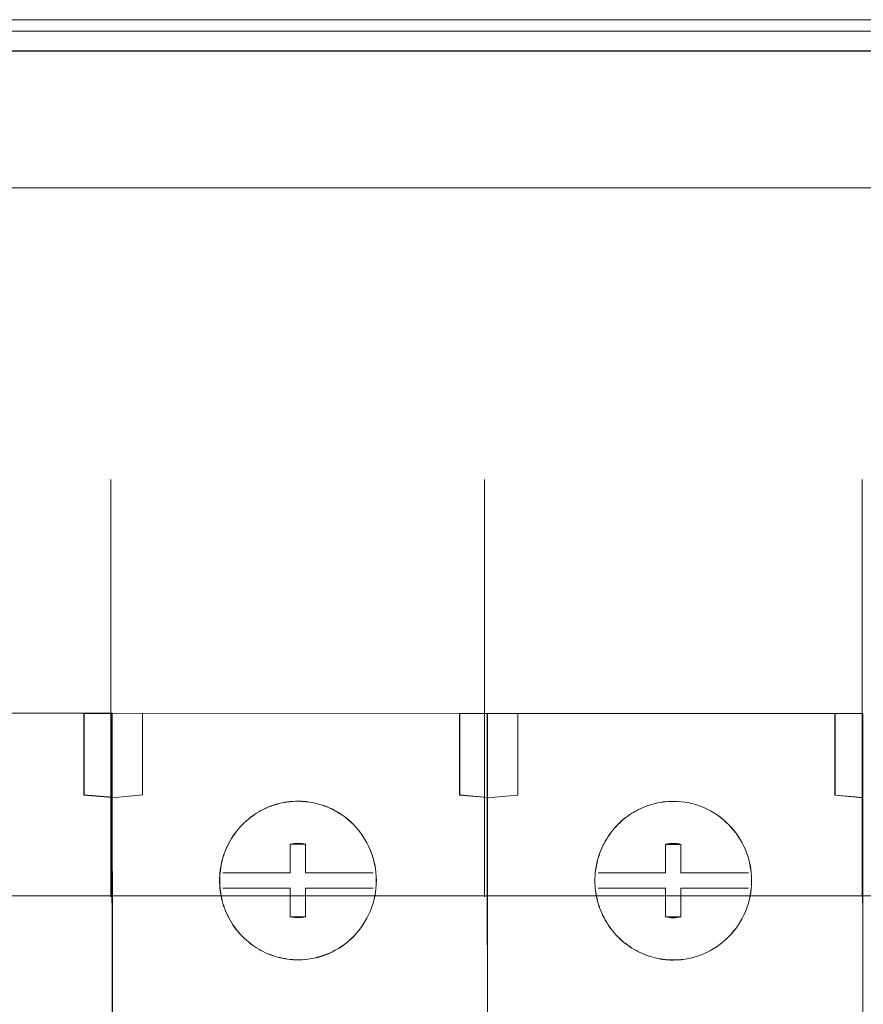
# Model space of a CAD drawing. Header units: millimetres. Extents: x 12819 to 17524, y -4386 to -1138.
# Tile 75 of 94: x 13083.9 to 13087.94, y -4196.28 to -4191.56. Entities that reach past the tile are written whole.
import ezdxf

# ---------------------------------------------------------------- set-up
doc = ezdxf.new("R2010")
doc.units = ezdxf.units.MM
doc.layers.get('0').update_dxf_attribs({"lineweight": 15})
for name, color, linetype, lineweight in [('45', 7, 'Continuous', 15), ('50', 7, 'Continuous', 15), ('60', 7, 'Continuous', 15)]:
    doc.layers.add(name, color=color, linetype=linetype, lineweight=lineweight)

# ---------------------------------------------------------------- blocks, each defined once
blk = doc.blocks.new('*U361')
at = {"layer": '50', "color": 7}
for points in [[(56.293786, -87.015604), (391.450601, -87.015604), (391.450601, -733.909907), (56.293786, -733.909907), (56.293786, -87.015604)], [(60.130251, -93.559401), (387.614136, -93.559401), (387.614136, -379.519945), (60.130251, -379.519945), (60.130251, -93.559401)]]:
    blk.add_lwpolyline(points, dxfattribs=at)
blk = doc.blocks.new('*U362')
at = {"layer": '60', "color": 7}
blk.add_lwpolyline([(381.957446, -86.044734), (66.031673, -86.044734)], dxfattribs=at)
blk = doc.blocks.new('*U363')
at = {"layer": '50', "color": 7}
for points in [[(64.000731, -85.499605), (383.999269, -85.499605)], [(379.96686, -86.990825), (67.97014, -86.990825)], [(379.96686, -86.990825), (67.97014, -86.990825)], [(61.985145, -127.515061), (386.014855, -127.515061)], [(379.96686, -86.990825), (67.97014, -86.990825)], [(61.985145, -127.515061), (386.014855, -127.515061)], [(223.935531, -127.557861), (223.935531, -107.545781)], [(241.848835, -127.557861), (241.848835, -107.545781)], [(259.952153, -127.557861), (259.952153, -107.545781)]]:
    blk.add_lwpolyline(points, dxfattribs=at)
blk = doc.blocks.new('*U367')
at = {"layer": '45', "color": 7}
for points in [[(223.994345, -136.978736), (223.988911, -122.784477), (222.652144, -122.668897), (222.652144, -119.773907), (222.652144, -118.755707), (205.986034, -118.750203), (205.986034, -118.750203), (205.986034, -122.778973), (205.991468, -136.967728)], [(241.998132, -136.978225), (241.992698, -122.78909), (240.655898, -122.673507), (240.655898, -119.778439), (240.655898, -118.760212), (223.97851, -118.754708), (223.989379, -122.800098), (224.016549, -136.967217)], [(259.990608, -136.989999), (259.985174, -122.79574), (258.653674, -122.68016), (258.653674, -119.78517), (258.653674, -118.76697), (241.980035, -118.761466), (241.980035, -118.761466), (241.980035, -122.790236), (241.98547, -136.978991)]]:
    blk.add_lwpolyline(points, dxfattribs=at)
for points in [[(222.641629, -119.77547), (222.641629, -122.677746), (223.989821, -122.793616), (223.989821, -118.754708), (222.641629, -118.754708), (222.641629, -119.77547)], [(222.641629, -118.754708), (222.641629, -119.784145), (222.641629, -118.754708)], [(222.646153, -119.779382), (222.646153, -122.673564), (223.985297, -122.789111), (223.985297, -118.761466), (222.646153, -118.761466), (222.646153, -119.779382)], [(225.439805, -119.790903), (225.439805, -118.772729), (225.439805, -119.790903)], [(240.645416, -122.682316), (241.993608, -122.798121), (241.993608, -118.761466), (240.645416, -118.761466), (240.645416, -119.781659), (240.645416, -122.682316)], [(240.645416, -118.761466), (240.645416, -119.790903), (240.645416, -118.761466)], [(240.64994, -122.678069), (241.986821, -122.793616), (241.986821, -118.765971), (240.64994, -118.765971), (240.64994, -119.783887), (240.64994, -122.678069)], [(243.436806, -119.795408), (243.436806, -118.777234), (243.436806, -119.795408)], [(258.642417, -119.786733), (258.642417, -122.689009), (259.983822, -122.804879), (259.983822, -118.765971), (258.642417, -118.765971), (258.642417, -119.786733)], [(258.642417, -118.765971), (258.642417, -119.795408), (258.642417, -118.765971)], [(258.646941, -119.788961), (258.646941, -122.684762), (259.979298, -122.800374), (259.979298, -118.770476), (258.646941, -118.770476), (258.646941, -119.788961)], [(222.641629, -122.678734), (222.641629, -119.772882), (222.641629, -122.678734)], [(225.439805, -122.683239), (225.439805, -119.777387), (225.439805, -122.683239)], [(240.645416, -122.683239), (240.645416, -119.777387), (240.645416, -122.683239)], [(243.436806, -122.689996), (243.436806, -119.784145), (243.436806, -122.689996)], [(258.642417, -122.689996), (258.642417, -119.784145), (258.642417, -122.689996)], [(222.641629, -122.665218), (224.005655, -122.793616), (222.641629, -122.665218)], [(225.451116, -122.671976), (223.989821, -122.809384), (225.451116, -122.671976)], [(240.645416, -122.671976), (242.009442, -122.798121), (240.645416, -122.671976)], [(243.448116, -122.676481), (241.980035, -122.816142), (243.448116, -122.676481)], [(258.642417, -122.676481), (259.995133, -122.804879), (258.642417, -122.676481)], [(229.648645, -124.874955), (229.713914, -124.764802), (229.779184, -124.65465), (229.849892, -124.555513), (229.92604, -124.450868), (230.002187, -124.357238), (230.083774, -124.258101), (230.16536, -124.169979), (230.252386, -124.07635), (230.339412, -123.993736), (230.426438, -123.911121), (230.524341, -123.828507), (230.616806, -123.7514), (230.71471, -123.679801), (230.818053, -123.608202), (230.915957, -123.542111), (231.024739, -123.481527), (231.128082, -123.420943), (231.236865, -123.365867), (231.345647, -123.310791), (231.459868, -123.261222), (231.574089, -123.217161), (231.68831, -123.173101), (231.802532, -123.134547), (231.922192, -123.101501), (232.041852, -123.068456), (232.161513, -123.046425), (232.281173, -123.024395), (232.400834, -123.002364), (232.525933, -122.991349), (232.651033, -122.980334), (232.776132, -122.969319), (232.901232, -122.969319), (233.097039, -122.974826), (233.287408, -122.991349), (233.472338, -123.01338), (233.657267, -123.046425), (233.842197, -123.090486), (234.016249, -123.140055), (234.195739, -123.200639), (234.364351, -123.26673), (234.532964, -123.343837), (234.690698, -123.426451), (234.848432, -123.52008), (235.000727, -123.619218), (235.147583, -123.723862), (235.289, -123.839522), (235.430417, -123.96069), (235.560955, -124.081857), (235.680616, -124.21404), (235.800276, -124.357238), (235.914497, -124.500436), (236.01784, -124.649142), (236.115744, -124.803355), (236.208209, -124.963076), (236.289796, -125.122797), (236.365943, -125.293533), (236.431212, -125.46427), (236.491043, -125.646021), (236.539995, -125.822265), (236.583507, -126.009524), (236.616142, -126.196783), (236.637899, -126.384042), (236.654216, -126.576809), (236.659655, -126.775083), (236.654216, -126.973357), (236.637899, -127.166124), (236.616142, -127.353383), (236.583507, -127.540642), (236.539995, -127.727901), (236.491043, -127.904144), (236.431212, -128.085896), (236.365943, -128.256632), (236.289796, -128.421861), (236.208209, -128.587089), (236.115744, -128.74681), (236.01784, -128.901023), (235.914497, -129.049729), (235.800276, -129.192927), (235.680616, -129.330618), (235.560955, -129.468308), (235.430417, -129.589476), (235.289, -129.710643), (235.147583, -129.826303), (235.000727, -129.930948), (234.848432, -130.030085), (234.690698, -130.118207), (234.532964, -130.206329), (234.364351, -130.283436), (234.195739, -130.349527), (234.016249, -130.410111), (233.842197, -130.459679), (233.657267, -130.50374), (233.472338, -130.536786), (233.287408, -130.558816), (233.097039, -130.575339), (232.901232, -130.580847), (232.776132, -130.575339), (232.651033, -130.569832), (232.525933, -130.558816), (232.400834, -130.547801), (232.281173, -130.525771), (232.161513, -130.50374), (232.041852, -130.476202), (231.922192, -130.448664), (231.802532, -130.415618), (231.68831, -130.377065), (231.574089, -130.333004), (231.459868, -130.288943), (231.345647, -130.239375), (231.236865, -130.184298), (231.128082, -130.129222), (231.024739, -130.068638), (230.915957, -130.008055), (230.818053, -129.941963), (230.71471, -129.870364), (230.616806, -129.798765), (230.524341, -129.721658), (230.426438, -129.639044), (230.339412, -129.55643), (230.252386, -129.473816), (230.16536, -129.380186), (230.083774, -129.292064), (230.002187, -129.192927), (229.92604, -129.099298), (229.849892, -128.994653), (229.779184, -128.895516), (229.713914, -128.785363), (229.648645, -128.675211), (229.583376, -128.565059), (229.528985, -128.454906), (229.474594, -128.339246), (229.425642, -128.223586), (229.382129, -128.107926), (229.338616, -127.992266), (229.300542, -127.871099), (229.267908, -127.749931), (229.240712, -127.628764), (229.213516, -127.513104), (229.19176, -127.386428), (229.175443, -127.265261), (229.159125, -127.144093), (229.153686, -127.022926), (229.142808, -126.89625), (229.142808, -126.775083), (229.142808, -126.653915), (229.153686, -126.52724), (229.159125, -126.406072), (229.175443, -126.284905), (229.19176, -126.163737), (229.213516, -126.037062), (229.240712, -125.915894), (229.267908, -125.800234), (229.300542, -125.679067), (229.338616, -125.557899), (229.382129, -125.442239), (229.425642, -125.326579), (229.474594, -125.210919), (229.528985, -125.095259), (229.583376, -124.985107), (229.648645, -124.874955)], [(232.901232, -130.580847), (233.097039, -130.575339), (233.287408, -130.558816), (233.472338, -130.536786), (233.657267, -130.50374), (233.842197, -130.459679), (234.016249, -130.410111), (234.195739, -130.349527), (234.364351, -130.283436), (234.532964, -130.206329), (234.690698, -130.118207), (234.848432, -130.030085), (235.000727, -129.930948), (235.147583, -129.826303), (235.289, -129.710643), (235.430417, -129.589476), (235.560955, -129.468308), (235.680616, -129.330618), (235.800276, -129.192927), (235.914497, -129.049729), (236.01784, -128.901023), (236.115744, -128.74681), (236.208209, -128.587089), (236.289796, -128.421861), (236.365943, -128.256632), (236.431212, -128.085896), (236.491043, -127.904144), (236.539995, -127.727901), (236.583507, -127.540642), (236.616142, -127.353383), (236.637899, -127.166124), (236.654216, -126.973357), (236.659655, -126.775083), (236.654216, -126.576809), (236.637899, -126.384042), (236.616142, -126.196783), (236.583507, -126.009524), (236.539995, -125.822265), (236.491043, -125.646021), (236.431212, -125.46427), (236.365943, -125.293533), (236.289796, -125.122797), (236.208209, -124.963076), (236.115744, -124.803355), (236.01784, -124.649142), (235.914497, -124.500436), (235.800276, -124.357238), (235.680616, -124.21404), (235.560955, -124.081857), (235.430417, -123.96069), (235.289, -123.839522), (235.147583, -123.723862), (235.000727, -123.619218), (234.848432, -123.52008), (234.690698, -123.426451), (234.532964, -123.343837), (234.364351, -123.26673), (234.195739, -123.200639), (234.016249, -123.140055), (233.842197, -123.090486), (233.657267, -123.046425), (233.472338, -123.01338), (233.287408, -122.991349), (233.097039, -122.974826), (232.901232, -122.969319), (232.776132, -122.969319), (232.651033, -122.980334), (232.525933, -122.991349), (232.400834, -123.002364), (232.281173, -123.024395), (232.161513, -123.046425), (232.041852, -123.068456), (231.922192, -123.101501), (231.802532, -123.134547), (231.68831, -123.173101), (231.574089, -123.217161), (231.459868, -123.261222), (231.345647, -123.310791), (231.236865, -123.365867), (231.128082, -123.420943), (231.024739, -123.481527), (230.915957, -123.542111), (230.818053, -123.608202), (230.71471, -123.679801), (230.616806, -123.7514), (230.524341, -123.828507), (230.426438, -123.911121), (230.339412, -123.993736), (230.252386, -124.07635), (230.16536, -124.169979), (230.083774, -124.258101), (230.002187, -124.357238), (229.92604, -124.450868), (229.849892, -124.555513), (229.779184, -124.65465), (229.713914, -124.764802), (229.648645, -124.874955), (229.583376, -124.985107), (229.528985, -125.095259), (229.474594, -125.210919), (229.425642, -125.326579), (229.382129, -125.442239), (229.338616, -125.557899), (229.300542, -125.679067), (229.267908, -125.800234), (229.240712, -125.915894), (229.213516, -126.037062), (229.19176, -126.163737), (229.175443, -126.284905), (229.159125, -126.406072), (229.153686, -126.52724), (229.142808, -126.653915), (229.142808, -126.775083), (229.142808, -126.89625), (229.153686, -127.022926), (229.159125, -127.144093), (229.175443, -127.265261), (229.19176, -127.386428), (229.213516, -127.513104), (229.240712, -127.628764), (229.267908, -127.749931), (229.300542, -127.871099), (229.338616, -127.992266), (229.382129, -128.107926), (229.425642, -128.223586), (229.474594, -128.339246), (229.528985, -128.454906), (229.583376, -128.565059), (229.648645, -128.675211), (229.713914, -128.785363), (229.779184, -128.895516), (229.849892, -128.994653), (229.92604, -129.099298), (230.002187, -129.192927), (230.083774, -129.292064), (230.16536, -129.380186), (230.252386, -129.473816), (230.339412, -129.55643), (230.426438, -129.639044), (230.524341, -129.721658), (230.616806, -129.798765), (230.71471, -129.870364), (230.818053, -129.941963), (230.915957, -130.008055), (231.024739, -130.068638), (231.128082, -130.129222), (231.236865, -130.184298), (231.345647, -130.239375), (231.459868, -130.288943), (231.574089, -130.333004), (231.68831, -130.377065), (231.802532, -130.415618), (231.922192, -130.448664), (232.041852, -130.476202), (232.161513, -130.50374), (232.281173, -130.525771), (232.400834, -130.547801), (232.525933, -130.558816), (232.651033, -130.569832), (232.776132, -130.575339), (232.901232, -130.580847)], [(247.640207, -124.880024), (247.705476, -124.769839), (247.776184, -124.665163), (247.846893, -124.560487), (247.917601, -124.455812), (247.999188, -124.362154), (248.075335, -124.262988), (248.162361, -124.17484), (248.243948, -124.086692), (248.330973, -123.998544), (248.423438, -123.915905), (248.515903, -123.833267), (248.613807, -123.756137), (248.711711, -123.684517), (248.809615, -123.612897), (248.912958, -123.546786), (249.016301, -123.486184), (249.125083, -123.425582), (249.233865, -123.37049), (249.342647, -123.315397), (249.456869, -123.265814), (249.565651, -123.22174), (249.685311, -123.177666), (249.799533, -123.139101), (249.919193, -123.106046), (250.033414, -123.0785), (250.153075, -123.050953), (250.278174, -123.028916), (250.397834, -123.006879), (250.522934, -122.995861), (250.648033, -122.984842), (250.773133, -122.979333), (250.898232, -122.973824), (251.088601, -122.979333), (251.27897, -122.995861), (251.469339, -123.017898), (251.654268, -123.050953), (251.839198, -123.095027), (252.013249, -123.144611), (252.187301, -123.205212), (252.361352, -123.271323), (252.524525, -123.348453), (252.687699, -123.436601), (252.845433, -123.524749), (252.997728, -123.623915), (253.144584, -123.728591), (253.286001, -123.844285), (253.421978, -123.965488), (253.552517, -124.092201), (253.677616, -124.224423), (253.797277, -124.362154), (253.911498, -124.505395), (254.014841, -124.654144), (254.112745, -124.808403), (254.199771, -124.968172), (254.286796, -125.133449), (254.362944, -125.298727), (254.428213, -125.475022), (254.488043, -125.651318), (254.536995, -125.827614), (254.580508, -126.014929), (254.613143, -126.202243), (254.634899, -126.395067), (254.651217, -126.587891), (254.656656, -126.780714), (254.651217, -126.979047), (254.634899, -127.171871), (254.613143, -127.359185), (254.580508, -127.5465), (254.536995, -127.733814), (254.488043, -127.915619), (254.428213, -128.091915), (254.362944, -128.262702), (254.286796, -128.433489), (254.199771, -128.598766), (254.112745, -128.753025), (254.014841, -128.912793), (253.911498, -129.061543), (253.797277, -129.204783), (253.677616, -129.342515), (253.552517, -129.474737), (253.421978, -129.601449), (253.286001, -129.717143), (253.144584, -129.832838), (252.997728, -129.937513), (252.845433, -130.03668), (252.687699, -130.130337), (252.524525, -130.212976), (252.361352, -130.290105), (252.187301, -130.356216), (252.013249, -130.416818), (251.839198, -130.466401), (251.654268, -130.510475), (251.469339, -130.543531), (251.27897, -130.571077), (251.088601, -130.582095), (250.898232, -130.587605), (250.773133, -130.587605), (250.648033, -130.582095), (250.522934, -130.571077), (250.397834, -130.554549), (250.278174, -130.538021), (250.153075, -130.515984), (250.033414, -130.488438), (249.919193, -130.455383), (249.799533, -130.422327), (249.685311, -130.383763), (249.565651, -130.339689), (249.456869, -130.295615), (249.342647, -130.246031), (249.233865, -130.196448), (249.125083, -130.135846), (249.016301, -130.080754), (248.912958, -130.014643), (248.809615, -129.948532), (248.711711, -129.876912), (248.613807, -129.805291), (248.515903, -129.728162), (248.423438, -129.651033), (248.330973, -129.562885), (248.243948, -129.480246), (248.162361, -129.392098), (248.075335, -129.298441), (247.999188, -129.204783), (247.917601, -129.105617), (247.846893, -129.00645), (247.776184, -128.901775), (247.705476, -128.79159), (247.640207, -128.686914), (247.580377, -128.57122), (247.525985, -128.461035), (247.471594, -128.345341), (247.422642, -128.229647), (247.37913, -128.113952), (247.335617, -127.998258), (247.297543, -127.877055), (247.264908, -127.76136), (247.237713, -127.640157), (247.210517, -127.518953), (247.188761, -127.39775), (247.172443, -127.271037), (247.156126, -127.149834), (247.145248, -127.02863), (247.139809, -126.907427), (247.139809, -126.780714), (247.139809, -126.659511), (247.145248, -126.532798), (247.156126, -126.411595), (247.172443, -126.290391), (247.188761, -126.169188), (247.210517, -126.047984), (247.237713, -125.926781), (247.264908, -125.805577), (247.297543, -125.684374), (247.335617, -125.56868), (247.37913, -125.447476), (247.422642, -125.331782), (247.471594, -125.216088), (247.525985, -125.100394), (247.580377, -124.990209), (247.640207, -124.880024)], [(250.898232, -130.587605), (251.088601, -130.582095), (251.27897, -130.571077), (251.469339, -130.543531), (251.654268, -130.510475), (251.839198, -130.466401), (252.013249, -130.416818), (252.187301, -130.356216), (252.361352, -130.290105), (252.524525, -130.212976), (252.687699, -130.130337), (252.845433, -130.03668), (252.997728, -129.937513), (253.144584, -129.832838), (253.286001, -129.717143), (253.421978, -129.601449), (253.552517, -129.474737), (253.677616, -129.342515), (253.797277, -129.204783), (253.911498, -129.061543), (254.014841, -128.912793), (254.112745, -128.753025), (254.199771, -128.598766), (254.286796, -128.433489), (254.362944, -128.262702), (254.428213, -128.091915), (254.488043, -127.915619), (254.536995, -127.733814), (254.580508, -127.5465), (254.613143, -127.359185), (254.634899, -127.171871), (254.651217, -126.979047), (254.656656, -126.780714), (254.651217, -126.587891), (254.634899, -126.395067), (254.613143, -126.202243), (254.580508, -126.014929), (254.536995, -125.827614), (254.488043, -125.651318), (254.428213, -125.475022), (254.362944, -125.298727), (254.286796, -125.133449), (254.199771, -124.968172), (254.112745, -124.808403), (254.014841, -124.654144), (253.911498, -124.505395), (253.797277, -124.362154), (253.677616, -124.224423), (253.552517, -124.092201), (253.421978, -123.965488), (253.286001, -123.844285), (253.144584, -123.728591), (252.997728, -123.623915), (252.845433, -123.524749), (252.687699, -123.436601), (252.524525, -123.348453), (252.361352, -123.271323), (252.187301, -123.205212), (252.013249, -123.144611), (251.839198, -123.095027), (251.654268, -123.050953), (251.469339, -123.017898), (251.27897, -122.995861), (251.088601, -122.979333), (250.898232, -122.973824), (250.773133, -122.979333), (250.648033, -122.984842), (250.522934, -122.995861), (250.397834, -123.006879), (250.278174, -123.028916), (250.153075, -123.050953), (250.033414, -123.0785), (249.919193, -123.106046), (249.799533, -123.139101), (249.685311, -123.177666), (249.565651, -123.22174), (249.456869, -123.265814), (249.342647, -123.315397), (249.233865, -123.37049), (249.125083, -123.425582), (249.016301, -123.486184), (248.912958, -123.546786), (248.809615, -123.612897), (248.711711, -123.684517), (248.613807, -123.756137), (248.515903, -123.833267), (248.423438, -123.915905), (248.330973, -123.998544), (248.243948, -124.086692), (248.162361, -124.17484), (248.075335, -124.262988), (247.999188, -124.362154), (247.917601, -124.455812), (247.846893, -124.560487), (247.776184, -124.665163), (247.705476, -124.769839), (247.640207, -124.880024), (247.580377, -124.990209), (247.525985, -125.100394), (247.471594, -125.216088), (247.422642, -125.331782), (247.37913, -125.447476), (247.335617, -125.56868), (247.297543, -125.684374), (247.264908, -125.805577), (247.237713, -125.926781), (247.210517, -126.047984), (247.188761, -126.169188), (247.172443, -126.290391), (247.156126, -126.411595), (247.145248, -126.532798), (247.139809, -126.659511), (247.139809, -126.780714), (247.139809, -126.907427), (247.145248, -127.02863), (247.156126, -127.149834), (247.172443, -127.271037), (247.188761, -127.39775), (247.210517, -127.518953), (247.237713, -127.640157), (247.264908, -127.76136), (247.297543, -127.877055), (247.335617, -127.998258), (247.37913, -128.113952), (247.422642, -128.229647), (247.471594, -128.345341), (247.525985, -128.461035), (247.580377, -128.57122), (247.640207, -128.686914), (247.705476, -128.79159), (247.776184, -128.901775), (247.846893, -129.00645), (247.917601, -129.105617), (247.999188, -129.204783), (248.075335, -129.298441), (248.162361, -129.392098), (248.243948, -129.480246), (248.330973, -129.562885), (248.423438, -129.651033), (248.515903, -129.728162), (248.613807, -129.805291), (248.711711, -129.876912), (248.809615, -129.948532), (248.912958, -130.014643), (249.016301, -130.080754), (249.125083, -130.135846), (249.233865, -130.196448), (249.342647, -130.246031), (249.456869, -130.295615), (249.565651, -130.339689), (249.685311, -130.383763), (249.799533, -130.422327), (249.919193, -130.455383), (250.033414, -130.488438), (250.153075, -130.515984), (250.278174, -130.538021), (250.397834, -130.554549), (250.522934, -130.571077), (250.648033, -130.582095), (250.773133, -130.587605), (250.898232, -130.587605)], [(250.898232, -130.583099), (251.088372, -130.577597), (251.278511, -130.566591), (251.468651, -130.539078), (251.653358, -130.506061), (251.838065, -130.462039), (252.011907, -130.412515), (252.185749, -130.351985), (252.359591, -130.285952), (252.522568, -130.208914), (252.685545, -130.126373), (252.843089, -130.032827), (252.995201, -129.933778), (253.14188, -129.829226), (253.283126, -129.713668), (253.41894, -129.598111), (253.549322, -129.471548), (253.674271, -129.339483), (253.793787, -129.201915), (253.907871, -129.058844), (254.011089, -128.91027), (254.108875, -128.750691), (254.195796, -128.596615), (254.282717, -128.431533), (254.358773, -128.260948), (254.423964, -128.090364), (254.483722, -127.914276), (254.532615, -127.732686), (254.576076, -127.545593), (254.608671, -127.358501), (254.630401, -127.171408), (254.646699, -126.978812), (254.652132, -126.780714), (254.646699, -126.588119), (254.630401, -126.395523), (254.608671, -126.202928), (254.576076, -126.015835), (254.532615, -125.828742), (254.483722, -125.652655), (254.423964, -125.476568), (254.358773, -125.30048), (254.282717, -125.135399), (254.195796, -124.970317), (254.108875, -124.810738), (254.011089, -124.656661), (253.907871, -124.508087), (253.793787, -124.365017), (253.674271, -124.227448), (253.549322, -124.095383), (253.41894, -123.96882), (253.283126, -123.84776), (253.14188, -123.732203), (252.995201, -123.627651), (252.843089, -123.528602), (252.685545, -123.440558), (252.522568, -123.352515), (252.359591, -123.275476), (252.185749, -123.209444), (252.011907, -123.148914), (251.838065, -123.099389), (251.653358, -123.055367), (251.468651, -123.022351), (251.278511, -123.00034), (251.088372, -122.983832), (250.898232, -122.978329), (250.773283, -122.983832), (250.648334, -122.989334), (250.523386, -123.00034), (250.398437, -123.011345), (250.27892, -123.033356), (250.153971, -123.055367), (250.034455, -123.082881), (249.920371, -123.110395), (249.800855, -123.143411), (249.686771, -123.18193), (249.567255, -123.225952), (249.458604, -123.269974), (249.34452, -123.319498), (249.235869, -123.374525), (249.127218, -123.429553), (249.018566, -123.490083), (248.915348, -123.550613), (248.812129, -123.616646), (248.714343, -123.688181), (248.616557, -123.759716), (248.518771, -123.836755), (248.426417, -123.919296), (248.334064, -124.001836), (248.247143, -124.08988), (248.165654, -124.177924), (248.078733, -124.265967), (248.002678, -124.365017), (247.921189, -124.458563), (247.850566, -124.563115), (247.779943, -124.667667), (247.709319, -124.772218), (247.644129, -124.882273), (247.58437, -124.992328), (247.530045, -125.102382), (247.475719, -125.217939), (247.426826, -125.333497), (247.383366, -125.449054), (247.339905, -125.570114), (247.301877, -125.685671), (247.269282, -125.806731), (247.242119, -125.927791), (247.214956, -126.048851), (247.193226, -126.169911), (247.176928, -126.290971), (247.160631, -126.412031), (247.149766, -126.533091), (247.144333, -126.659654), (247.144333, -126.780714), (247.144333, -126.907277), (247.149766, -127.028337), (247.160631, -127.149397), (247.176928, -127.270457), (247.193226, -127.39702), (247.214956, -127.51808), (247.242119, -127.63914), (247.269282, -127.7602), (247.301877, -127.875757), (247.339905, -127.996817), (247.383366, -128.112374), (247.426826, -128.227932), (247.475719, -128.343489), (247.530045, -128.459046), (247.58437, -128.569101), (247.644129, -128.684658), (247.709319, -128.78921), (247.779943, -128.899265), (247.850566, -129.003816), (247.921189, -129.102866), (248.002678, -129.201915), (248.078733, -129.295461), (248.165654, -129.389007), (248.247143, -129.477051), (248.334064, -129.559592), (248.426417, -129.647636), (248.518771, -129.724674), (248.616557, -129.801712), (248.714343, -129.873248), (248.812129, -129.944783), (248.915348, -130.010816), (249.018566, -130.076848), (249.127218, -130.131876), (249.235869, -130.192406), (249.34452, -130.24193), (249.458604, -130.291455), (249.567255, -130.335477), (249.686771, -130.379499), (249.800855, -130.418018), (249.920371, -130.451034), (250.034455, -130.48405), (250.153971, -130.511564), (250.27892, -130.533575), (250.398437, -130.550083), (250.523386, -130.566591), (250.648334, -130.577597), (250.773283, -130.583099), (250.898232, -130.583099)], [(233.271079, -125.037203), (233.182758, -125.015965), (233.088916, -125.001806), (232.995074, -124.994726), (232.901232, -124.987646), (232.80739, -124.994726), (232.713548, -125.001806), (232.619706, -125.015965), (232.531384, -125.037203), (233.271079, -125.037203)], [(232.531384, -125.933737), (232.531384, -125.025941), (232.531384, -125.933737)], [(233.259769, -125.025941), (233.259769, -125.933737), (233.259769, -125.025941)], [(251.26808, -125.043961), (251.174238, -125.021757), (251.085916, -125.006954), (250.992074, -124.999553), (250.898232, -124.992152), (250.80439, -124.999553), (250.710548, -125.006954), (250.616706, -125.021757), (250.528384, -125.043961), (251.26808, -125.043961)], [(250.528384, -125.940495), (250.528384, -125.030446), (250.528384, -125.940495)], [(251.25677, -125.030446), (251.25677, -125.940495), (251.25677, -125.030446)], [(232.531384, -125.922474), (232.531384, -126.413541), (232.531384, -125.922474)], [(233.259769, -126.413541), (233.259769, -125.922474), (233.259769, -126.413541)], [(250.528384, -125.92698), (250.528384, -126.418046), (250.528384, -125.92698)], [(251.25677, -126.418046), (251.25677, -125.92698), (251.25677, -126.418046)], [(232.542694, -126.400025), (229.301153, -126.400025), (232.542694, -126.400025)], [(231.830143, -126.400025), (232.325536, -126.400025), (231.830143, -126.400025)], [(236.50131, -126.400025), (233.259769, -126.400025), (236.50131, -126.400025)], [(250.539695, -126.406783), (247.291367, -126.406783), (250.539695, -126.406783)], [(249.827144, -126.406783), (250.322536, -126.406783), (249.827144, -126.406783)], [(254.498311, -126.406783), (251.25677, -126.406783), (254.498311, -126.406783)], [(232.542694, -127.136625), (229.294367, -127.136625), (232.542694, -127.136625)], [(231.830143, -127.136625), (232.325536, -127.136625), (231.830143, -127.136625)], [(232.531384, -127.136625), (232.531384, -127.627691), (232.531384, -127.136625)], [(236.508096, -127.136625), (233.259769, -127.136625), (236.508096, -127.136625)], [(233.259769, -127.627691), (233.259769, -127.136625), (233.259769, -127.627691)], [(233.427162, -127.136625), (233.488238, -127.136625), (233.427162, -127.136625)], [(250.539695, -127.143383), (247.291367, -127.143383), (250.539695, -127.143383)], [(249.827144, -127.143383), (250.322536, -127.143383), (249.827144, -127.143383)], [(250.528384, -127.147888), (250.528384, -127.638954), (250.528384, -127.147888)], [(254.505097, -127.143383), (251.25677, -127.143383), (254.505097, -127.143383)], [(251.25677, -127.638954), (251.25677, -127.143383), (251.25677, -127.638954)], [(251.419639, -127.143383), (251.485239, -127.143383), (251.419639, -127.143383)], [(232.531384, -128.524225), (232.531384, -127.616428), (232.531384, -128.524225)], [(233.259769, -127.616428), (233.259769, -128.524225), (233.259769, -127.616428)], [(250.528384, -128.530983), (250.528384, -127.627691), (250.528384, -128.530983)], [(251.25677, -127.627691), (251.25677, -128.530983), (251.25677, -127.627691)], [(232.531384, -128.512962), (232.619706, -128.534201), (232.713548, -128.54836), (232.80739, -128.55544), (232.901232, -128.562519), (232.995074, -128.55544), (233.088916, -128.54836), (233.182758, -128.534201), (233.271079, -128.512962), (232.531384, -128.512962)], [(250.528384, -128.517467), (250.616706, -128.539671), (250.710548, -128.554474), (250.80439, -128.569277), (250.898232, -128.569277), (250.992074, -128.569277), (251.085916, -128.554474), (251.174238, -128.539671), (251.26808, -128.517467), (250.528384, -128.517467)]]:
    blk.add_lwpolyline(points, close=True, dxfattribs=at)
at = {"layer": '45', "color": 59}
for points in [[(223.97851, -118.754708), (259.983822, -118.779487), (223.97851, -118.754708)], [(223.994345, -136.978225), (223.97851, -118.754708), (223.994345, -136.978225)], [(241.998132, -136.978225), (241.980035, -118.761466), (241.998132, -136.978225)], [(259.990608, -136.989488), (259.972512, -118.765971), (259.990608, -136.989488)], [(232.901232, -130.576342), (233.096804, -130.570841), (233.286943, -130.554337), (233.47165, -130.532333), (233.656357, -130.499326), (233.841064, -130.455318), (234.014906, -130.405808), (234.194181, -130.345296), (234.36259, -130.279282), (234.531, -130.202267), (234.688544, -130.114249), (234.846088, -130.026232), (234.9982, -129.927212), (235.144879, -129.822691), (235.286126, -129.707168), (235.427372, -129.586144), (235.557754, -129.46512), (235.67727, -129.327592), (235.796786, -129.190065), (235.91087, -129.047036), (236.014089, -128.898507), (236.111875, -128.744476), (236.204228, -128.584944), (236.285717, -128.419911), (236.361773, -128.254878), (236.426963, -128.084344), (236.486721, -127.902808), (236.535614, -127.726773), (236.579075, -127.539735), (236.61167, -127.352698), (236.633401, -127.165661), (236.649698, -126.973122), (236.655131, -126.775083), (236.649698, -126.577043), (236.633401, -126.384505), (236.61167, -126.197467), (236.579075, -126.01043), (236.535614, -125.823393), (236.486721, -125.647358), (236.426963, -125.465821), (236.361773, -125.295287), (236.285717, -125.124753), (236.204228, -124.965221), (236.111875, -124.80569), (236.014089, -124.651659), (235.91087, -124.503129), (235.796786, -124.360101), (235.67727, -124.217072), (235.557754, -124.085046), (235.427372, -123.964022), (235.286126, -123.842997), (235.144879, -123.727474), (234.9982, -123.622953), (234.846088, -123.523934), (234.688544, -123.430415), (234.531, -123.347899), (234.36259, -123.270883), (234.194181, -123.20487), (234.014906, -123.144358), (233.841064, -123.094848), (233.656357, -123.050839), (233.47165, -123.017833), (233.286943, -122.995828), (233.096804, -122.979325), (232.901232, -122.973824), (232.776283, -122.973824), (232.651334, -122.984826), (232.526385, -122.995828), (232.401436, -123.00683), (232.28192, -123.028835), (232.162403, -123.050839), (232.042887, -123.072844), (231.923371, -123.10585), (231.803854, -123.138857), (231.689771, -123.177364), (231.575687, -123.221373), (231.461603, -123.265382), (231.347519, -123.314892), (231.238868, -123.369903), (231.130217, -123.424914), (231.026998, -123.485426), (230.918347, -123.545938), (230.820561, -123.611951), (230.717342, -123.683466), (230.619556, -123.75498), (230.527203, -123.831995), (230.429416, -123.914512), (230.342496, -123.997028), (230.255575, -124.079545), (230.168654, -124.173063), (230.087165, -124.261081), (230.005677, -124.360101), (229.929621, -124.453619), (229.853565, -124.55814), (229.782942, -124.65716), (229.717751, -124.767182), (229.65256, -124.877204), (229.58737, -124.987226), (229.533044, -125.097248), (229.478718, -125.212771), (229.429825, -125.328294), (229.386365, -125.443817), (229.342904, -125.55934), (229.304876, -125.680364), (229.272281, -125.801388), (229.245118, -125.916911), (229.217956, -126.037936), (229.196225, -126.164461), (229.179928, -126.285485), (229.16363, -126.406509), (229.158197, -126.527533), (229.147332, -126.654059), (229.147332, -126.775083), (229.147332, -126.896107), (229.158197, -127.022632), (229.16363, -127.143656), (229.179928, -127.264681), (229.196225, -127.385705), (229.217956, -127.51223), (229.245118, -127.627753), (229.272281, -127.748777), (229.304876, -127.869801), (229.342904, -127.990825), (229.386365, -128.106349), (229.429825, -128.221872), (229.478718, -128.337395), (229.533044, -128.452918), (229.58737, -128.56294), (229.65256, -128.672962), (229.717751, -128.782984), (229.782942, -128.893006), (229.853565, -128.992025), (229.929621, -129.096546), (230.005677, -129.190065), (230.087165, -129.289085), (230.168654, -129.377102), (230.255575, -129.470621), (230.342496, -129.553137), (230.429416, -129.635654), (230.527203, -129.71817), (230.619556, -129.795186), (230.717342, -129.8667), (230.820561, -129.938214), (230.918347, -130.004227), (231.026998, -130.06474), (231.130217, -130.125252), (231.238868, -130.180263), (231.347519, -130.235274), (231.461603, -130.284783), (231.575687, -130.328792), (231.689771, -130.372801), (231.803854, -130.411309), (231.923371, -130.444315), (232.042887, -130.471821), (232.162403, -130.499326), (232.28192, -130.521331), (232.401436, -130.543335), (232.526385, -130.554337), (232.651334, -130.565339), (232.776283, -130.570841), (232.901232, -130.576342)]]:
    blk.add_lwpolyline(points, close=True, dxfattribs=at)

msp = doc.modelspace()

# ---------------------------------------------------------------- block references
at = {"xscale": 0.1000000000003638, "yscale": 0.1000000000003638, "zscale": 0.1000000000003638}
for name in ['*U361', '*U362', '*U363', '*U367']:
    msp.add_blockref(name, (13061.9398, -4183.0131), dxfattribs=at)

doc.saveas('drawing.dxf')
